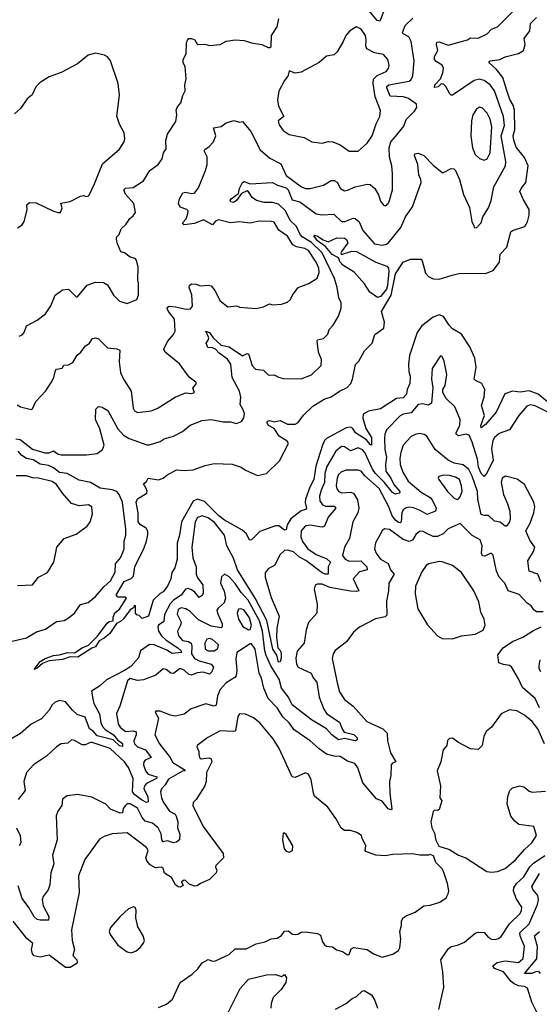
# Model space of a CAD drawing. Extents: x 1268547 to 1425625, y 515768 to 616754.
# Tile 239 of 256: x 1376138 to 1379603, y 523400 to 529959. Entities that reach past the tile are written whole.
import ezdxf

# ---------------------------------------------------------------- set-up
doc = ezdxf.new("R2010")
doc.units = 0

msp = doc.modelspace()

# ---------------------------------------------------------------- linework, layer by layer
at = {"layer": '0CON10XD'}
for points in [[(1378585, 530062.5), (1378540.4, 529949.6), (1378523.1, 529953.1), (1378468.8, 530018.8)], [(1379167.5, 528585), (1379170, 528575), (1379185, 528572.5), (1379215, 528606.7), (1379227.1, 528645), (1379264.2, 528705), (1379282.9, 528755), (1379299.6, 528845), (1379377.2, 528985), (1379379.7, 529015), (1379348.9, 529185), (1379371.3, 529255), (1379364.5, 529314.5), (1379305, 529485.6), (1379275, 529525.4), (1379235, 529554.6), (1379205, 529562.5), (1379170, 529555), (1379025, 529456), (1379015, 529456.2), (1379005.7, 529465.7), (1378980.8, 529515), (1378965, 529528.9), (1378948.6, 529531.4), (1378927.9, 529512.1), (1378905, 529506.7), (1378906.9, 529525), (1378945, 529566.2), (1378961.1, 529605), (1378965, 529636.7), (1378955.4, 529655.4), (1378915, 529680.5), (1378905.4, 529695), (1378905.5, 529715), (1378926.2, 529755), (1378916.9, 529795), (1378920.3, 529809.7), (1378935, 529811.1), (1378995, 529790), (1379125, 529824.3), (1379145, 529838.1), (1379195, 529835.7), (1379255.4, 529864.6), (1379285, 529895.8), (1379325, 529911.9), (1379431.6, 530018.4)], [(1376122.7, 527392.7), (1376145, 527379.2), (1376215, 527362), (1376225, 527366.7), (1376246.9, 527415), (1376313.7, 527486.3), (1376348.8, 527541.2), (1376366.9, 527575), (1376376.9, 527623.1), (1376385, 527630), (1376422.5, 527637.5), (1376433, 527657), (1376465, 527659.2), (1376493.8, 527675), (1376522, 527725), (1376546.2, 527745), (1376575.7, 527785), (1376602.9, 527805), (1376625, 527836), (1376645, 527840), (1376665, 527833.8), (1376725, 527772.2), (1376786.2, 527766.2), (1376807, 527757), (1376800.9, 527679.1), (1376809.8, 527609.8), (1376830, 527565), (1376881.2, 527485), (1376895, 527371.2), (1376905, 527354.3), (1376925, 527341.4), (1377015, 527354.3), (1377055, 527368.6), (1377174.6, 527445.4), (1377245, 527472.5), (1377285, 527468), (1377303.3, 527475), (1377293.8, 527505), (1377316.7, 527535), (1377312.5, 527545), (1377268.3, 527578.3), (1377205, 527665.7), (1377108, 527745), (1377100, 527765), (1377125, 527816.2), (1377165, 527861.2), (1377175.6, 527885), (1377171.8, 527965), (1377129.7, 528015), (1377122, 528035), (1377124.6, 528045), (1377135, 528050), (1377177.2, 528047.2), (1377249.5, 528030.5), (1377277.9, 528032.1), (1377291.1, 528051.1), (1377285.9, 528125.9), (1377267.8, 528175), (1377270.9, 528189.1), (1377285, 528198.5), (1377315, 528197.3), (1377345, 528187.3), (1377395, 528190.9), (1377415.4, 528185.4), (1377440.8, 528155), (1377475, 528086.7), (1377526.1, 528046.1), (1377583.9, 528053.9), (1377605, 528043.3), (1377715, 528036.2), (1377765, 528046.7), (1377803.9, 528066.1), (1377825, 528060), (1377885, 528063.1), (1377923.4, 528076.6), (1377944.2, 528095), (1377956.9, 528123.1), (1377994.6, 528175.4), (1378067.2, 528202.8), (1378121.9, 528238.1), (1378136, 528274), (1378133, 528305), (1378115, 528344), (1378065, 528421.3), (1378040, 528435), (1377985, 528446.5), (1377959.1, 528459.1), (1377925, 528516.7), (1377867.3, 528557.3), (1377835, 528610), (1377815, 528615.6), (1377735, 528616.1), (1377675, 528603.6), (1377605, 528613.5), (1377545, 528605.3), (1377465, 528625.6), (1377445, 528617.1), (1377425, 528593.3), (1377365, 528626.5), (1377305, 528601.2), (1377235, 528593.1), (1377224.2, 528605), (1377248.1, 528631.9), (1377260.4, 528665), (1377261.1, 528685), (1377253.8, 528695), (1377209.5, 528709.5), (1377196.5, 528735), (1377204.3, 528765), (1377225.8, 528805), (1377245, 528809.6), (1377285, 528801.5), (1377305, 528804.2), (1377330.7, 528839.3), (1377378.1, 528955), (1377388.1, 528995), (1377388.9, 529045), (1377368.6, 529085), (1377372.5, 529095), (1377402.2, 529115), (1377430, 529145), (1377445.3, 529185), (1377431.5, 529238.5), (1377482, 529248), (1377515, 529272.7), (1377566.7, 529286.7), (1377605, 529276), (1377625, 529280), (1377679.4, 529215), (1377743, 529093), (1377807.3, 529037.3), (1377879.2, 528999.2), (1377915, 528920.8), (1378016.7, 528845), (1378045, 528834.3), (1378075, 528834.3), (1378165, 528857.1), (1378215, 528888), (1378235, 528888), (1378255, 528876.2), (1378277.5, 528835), (1378305, 528820), (1378325, 528822.9), (1378374.7, 528845.3), (1378455, 528862.5), (1378475, 528860.4), (1378507.3, 528835), (1378531.9, 528791.9), (1378545, 528750), (1378565, 528723.3), (1378575, 528718.8), (1378595, 528733.8), (1378605, 528754), (1378624.5, 528825), (1378623.5, 528935), (1378618.9, 528985), (1378603.3, 529043.3), (1378601.2, 529105), (1378612.8, 529145), (1378645, 529181.5), (1378700.9, 529249.1), (1378715.7, 529295), (1378770.3, 529349.7), (1378787.5, 529375), (1378785, 529395.7), (1378730, 529435), (1378697.5, 529445), (1378609.4, 529449.4), (1378586.6, 529505), (1378587.2, 529515), (1378600.5, 529525), (1378735, 529549.6), (1378748.9, 529561.1), (1378760.5, 529585), (1378768.8, 529685), (1378749.2, 529815), (1378733.3, 529845), (1378696.4, 529865), (1378690.9, 529875), (1378709, 529921), (1378760.5, 529969.5)], [(1376135, 527851.2), (1376155, 527860), (1376168.8, 527875), (1376185, 527920), (1376255, 527958), (1376309.5, 528000.5), (1376347, 528053), (1376374, 528125), (1376425, 528160.6), (1376465, 528163.8), (1376515, 528112.5), (1376525, 528112.5), (1376588.5, 528191.5), (1376645, 528210), (1376698.3, 528208.3), (1376725, 528193.3), (1376764, 528125), (1376805, 528084.2), (1376855, 528068.8), (1376918.8, 528095), (1376930, 528125), (1376931.2, 528205), (1376926, 528225), (1376928.3, 528311.7), (1376917.5, 528357.5), (1376908.3, 528368.3), (1376875, 528376.2), (1376838, 528405), (1376813.8, 528413.8), (1376790.6, 528465), (1376783.5, 528496.5), (1376785, 528511.2), (1376801.5, 528528.5), (1376815.6, 528565), (1376845.8, 528595), (1376872.9, 528635), (1376895, 528651.9), (1376910, 528675), (1376898.6, 528735), (1376845, 528796.9), (1376833.9, 528826.1), (1376845, 528836.5), (1376895, 528841.1), (1376963.8, 528885), (1377005.7, 528954.3), (1377061.2, 528995), (1377087.7, 529032.3), (1377098.3, 529071.7), (1377115, 529100), (1377114, 529155), (1377124.3, 529195.7), (1377178.8, 529281.2), (1377185.8, 529325), (1377183, 529357), (1377191.7, 529378.3), (1377213.3, 529405), (1377226.1, 529453.9), (1377241.2, 529485), (1377240, 529525), (1377248.8, 529565), (1377241.2, 529645), (1377227.5, 529675), (1377227.5, 529695), (1377248.3, 529731.7), (1377250, 529805), (1377256.4, 529823.6), (1377266.7, 529833.3), (1377285, 529833.8), (1377305.7, 529825.7), (1377325, 529793.3), (1377374.1, 529795.9), (1377405, 529787.5), (1377475, 529794), (1377515, 529815.6), (1377575.7, 529825.7), (1377635, 529820.8), (1377685, 529804.3), (1377753.1, 529793.1), (1377795, 529773.3), (1377807, 529773), (1377815, 529780), (1377817.5, 529855), (1377855, 529912.5), (1377866.2, 529965)], [(1376307.3, 525702.7), (1376365, 525724.6), (1376405, 525728.2), (1376457, 525743), (1376505, 525742.1), (1376554.8, 525775.2), (1376597.7, 525792.3), (1376657.7, 525852.3), (1376721.9, 525938.1), (1376735, 525948.9), (1376762.5, 525955), (1376761.3, 525978.7), (1376772.5, 526007.5), (1376805, 526031.2), (1376850, 526105), (1376841.7, 526111.7), (1376793, 526113), (1376783.3, 526123.3), (1376785, 526130), (1376835, 526216), (1376882.7, 526237.3), (1376898.3, 526251.7), (1376905.8, 526315), (1376968.8, 526441.2), (1376984.3, 526485.7), (1376993.4, 526526.6), (1376992.5, 526552.5), (1376980.8, 526570.8), (1376943.8, 526595), (1376929.6, 526615), (1376929.6, 526675), (1376914.5, 526745), (1376925, 526767.5), (1376985.6, 526804.4), (1376988.8, 526818.8), (1376982, 526835), (1376963.6, 526866.4), (1376985, 526883.8), (1376996, 526904), (1377065, 526893.8), (1377095, 526903.8), (1377120, 526925), (1377185, 526960), (1377235, 526955.7), (1377295, 526960), (1377375, 526990), (1377435, 527002), (1377555, 526998.6), (1377615, 526979.2), (1377645, 526957.5), (1377725, 526922.9), (1377783.3, 526936.7), (1377870.3, 527019.7), (1377930.8, 527135), (1377921.2, 527151.2), (1377868.6, 527185), (1377835.5, 527235.5), (1377796.9, 527255), (1377787.1, 527275), (1377790.8, 527285), (1377805, 527290), (1377835, 527280.6), (1377875, 527288.5), (1377924.5, 527264.5), (1377975, 527265.6), (1377994.4, 527275.6), (1378031.4, 527325), (1378094, 527385), (1378168.1, 527431.9), (1378215, 527446.7), (1378270.6, 527485), (1378321.4, 527508.6), (1378345.5, 527535), (1378357.7, 527565), (1378377.3, 527662.7), (1378400.6, 527685), (1378436.7, 527753.3), (1378488.5, 527805), (1378507.6, 527862.4), (1378566.4, 527905), (1378571.2, 527945), (1378550.7, 528015), (1378615.2, 528125), (1378643.6, 528266.4), (1378695.6, 528344.4), (1378745, 528364.1), (1378814.7, 528364.7), (1378823.2, 528353.2), (1378845, 528271.4), (1378865, 528247.5), (1378895, 528232.5), (1378935, 528230), (1379022.9, 528257.1), (1379075, 528270.9), (1379245, 528269.4), (1379295, 528288.9), (1379338.2, 528345), (1379343.1, 528396.9), (1379386.3, 528443.7), (1379413.5, 528546.5), (1379425, 528555.4), (1379507.8, 528582.2), (1379525, 528613.3), (1379536.1, 528656.1), (1379535.2, 528695.2), (1379498.5, 528758.5), (1379474.4, 528815), (1379481.9, 528835), (1379514.5, 528875), (1379528.6, 528985), (1379505, 529041.2), (1379449.7, 529109.7), (1379433.4, 529156.6), (1379429.4, 529185), (1379441, 529225), (1379437, 529357), (1379429.4, 529389.4), (1379407.4, 529427.4), (1379387.5, 529487.5), (1379361.1, 529575), (1379317.9, 529627.9), (1379266.9, 529675), (1379274.7, 529685.3), (1379340, 529695), (1379375, 529711.8), (1379465.3, 529734.7), (1379496.9, 529755), (1379509.4, 529795), (1379503.1, 529835), (1379540, 529885), (1379544, 529935), (1379585, 529972.9)], [(1378395, 529082.5), (1378455, 529135.6), (1378488.9, 529185), (1378515.7, 529265), (1378539.5, 529315), (1378544.4, 529355), (1378508.2, 529445), (1378494.5, 529535), (1378497, 529563), (1378522.3, 529587.7), (1378582.9, 529615), (1378597.3, 529635), (1378602.5, 529655), (1378592.2, 529695), (1378565, 529727.1), (1378505, 529739.4), (1378452.5, 529765), (1378445.5, 529785), (1378449.6, 529825), (1378445, 529853.3), (1378415, 529895.6), (1378385, 529911.1), (1378339.4, 529885), (1378312.7, 529855), (1378296, 529814), (1378254.4, 529745.6), (1378235, 529726), (1378184.5, 529715.5), (1378135.5, 529674.5), (1378015, 529610), (1377976.4, 529603.6), (1377935, 529617.5), (1377926.1, 529583.9), (1377903.3, 529555), (1377866.6, 529483.4), (1377858.1, 529425), (1377865, 529382.5), (1377900.6, 529315), (1377862.9, 529285), (1377869.7, 529259.7), (1377895, 529220), (1377935, 529194.4), (1378035, 529174), (1378086.2, 529145), (1378155, 529136.9), (1378195, 529148.6), (1378226.6, 529146.6), (1378275.4, 529125.4), (1378335, 529082.5), (1378395, 529082.5)], [(1376125, 528573.3), (1376155, 528593.3), (1376168, 528615), (1376188.3, 528691.7), (1376186.7, 528725), (1376205, 528741.2), (1376248.3, 528738.3), (1376365, 528684), (1376395, 528673.8), (1376410, 528675), (1376422.5, 528705), (1376413.3, 528736.7), (1376475, 528748.8), (1376545, 528783.8), (1376565, 528788.8), (1376585, 528781.2), (1376598.8, 528785), (1376638.1, 528865), (1376691.1, 528998.9), (1376803.8, 529096.2), (1376835.6, 529145), (1376840.6, 529165), (1376834.4, 529205), (1376803.6, 529263.6), (1376785.5, 529315.5), (1376804.2, 529455.8), (1376794.2, 529535), (1376744, 529685), (1376725, 529711.2), (1376705, 529723.8), (1376645, 529736), (1376595, 529724), (1376524.4, 529665.6), (1376415, 529607.1), (1376335, 529579.4), (1376275, 529541.9), (1376247.2, 529512.8), (1376222.4, 529457.6), (1376188.3, 529431.7), (1376145, 529367.5), (1376105, 529332.5)], [(1379235, 529024.4), (1379255, 529032.9), (1379276.7, 529073.3), (1379286.4, 529246.4), (1379275, 529296), (1379255, 529337.1), (1379225, 529370.8), (1379205, 529375.6), (1379185, 529364), (1379160, 529325), (1379151.4, 529285), (1379147.5, 529185), (1379158.5, 529105), (1379175, 529062), (1379205, 529034.4), (1379235, 529024.4)], [(1376112.2, 527167.8), (1376142.2, 527162.2), (1376225, 527099.1), (1376305.5, 527074.5), (1376335, 527073.1), (1376365, 527086.2), (1376395, 527065.6), (1376415, 527061.1), (1376585, 527061.1), (1376655, 527070), (1376690.6, 527095), (1376702.3, 527125), (1376673.1, 527233.1), (1376644.5, 527295), (1376646.9, 527365), (1376665, 527382.2), (1376687.8, 527377.8), (1376726.2, 527355), (1376793.8, 527233.8), (1376830.4, 527190.4), (1376869.2, 527169.2), (1376987.4, 527127.4), (1377005, 527126.7), (1377075, 527150), (1377102.6, 527167.4), (1377164.6, 527185.4), (1377225, 527216.7), (1377275, 527257.5), (1377355, 527290), (1377415, 527296.2), (1377495, 527279.4), (1377545, 527280), (1377585, 527270), (1377617, 527283), (1377632.1, 527307.9), (1377636.7, 527335), (1377627.3, 527365), (1377607.7, 527395), (1377612.6, 527445), (1377603.3, 527485), (1377554.3, 527575), (1377546.8, 527665), (1377525, 527698.7), (1377468.1, 527738.1), (1377443.5, 527765), (1377425, 527774.2), (1377393.6, 527775), (1377381.1, 527805), (1377395.8, 527824.2), (1377398.8, 527838.8), (1377380, 527885), (1377404.2, 527875), (1377429.1, 527839.1), (1377481.1, 527791.1), (1377535, 527780), (1377625, 527720), (1377655, 527735.6), (1377665, 527734), (1377689.4, 527655), (1377711.7, 527631.7), (1377763.3, 527625), (1377795, 527594), (1377805, 527590), (1377835, 527594), (1377865, 527577.1), (1377895, 527569.4), (1378015, 527565.7), (1378085, 527593.1), (1378149.4, 527655), (1378151.8, 527695), (1378131.1, 527745), (1378121.5, 527818.5), (1378125, 527825.7), (1378164.2, 527835.8), (1378193.3, 527865), (1378201.2, 527895), (1378228.8, 527925), (1378264, 527985), (1378282, 528038), (1378282, 528072), (1378266.9, 528106.9), (1378255.5, 528175), (1378237.1, 528235), (1378156.5, 528405), (1378085, 528475.4), (1378022, 528512), (1378008.7, 528528.7), (1377985, 528582.6), (1377942.3, 528622.3), (1377910.1, 528685), (1377865, 528729.5), (1377825, 528741.6), (1377767.6, 528742.4), (1377717.5, 528755), (1377687.8, 528775), (1377665, 528811.9), (1377655, 528818.2), (1377618.5, 528801.5), (1377585, 528754.7), (1377565, 528742.5), (1377546, 528745), (1377541.8, 528755), (1377549.5, 528765), (1377598.2, 528801.8), (1377604.8, 528835.2), (1377623.5, 528875), (1377635, 528881.5), (1377675, 528865.5), (1377825, 528874.4), (1377856.9, 528856.9), (1377915, 528838.8), (1377929.2, 528825), (1377955, 528759.5), (1378006.4, 528745), (1378115, 528666.9), (1378155, 528660.1), (1378233.6, 528663.6), (1378285, 528613.8), (1378306.2, 528615), (1378362.2, 528637.8), (1378375.5, 528635.5), (1378402.8, 528612.8), (1378425.6, 528555), (1378505, 528465.6), (1378555, 528457.5), (1378585, 528463.1), (1378595, 528471.4), (1378678.9, 528575), (1378711.5, 528645), (1378757.7, 528712.3), (1378814.6, 528875), (1378814, 528894), (1378800.5, 528925), (1378793.6, 528995), (1378771.9, 529055), (1378773.4, 529066.6), (1378795, 529071.1), (1378834.3, 529055), (1378895, 528989.4), (1378955, 528942), (1378965, 528940.8), (1379015, 528968.1), (1379033.3, 528965), (1379044.2, 528955), (1379071.9, 528895), (1379097.8, 528795), (1379138.3, 528708.3), (1379153.8, 528615), (1379167.5, 528585)], [(1378525, 528108.4), (1378473.9, 528145), (1378438.6, 528198.6), (1378368.4, 528278.4), (1378293.9, 528325), (1378276.5, 528345), (1378263.8, 528373.8), (1378222.6, 528395), (1378177.6, 528447.6), (1378124.1, 528485), (1378100.5, 528519.5), (1378105, 528523.3), (1378125, 528517.5), (1378162.1, 528492.1), (1378195, 528480), (1378253.9, 528506.1), (1378305, 528503.3), (1378318, 528495), (1378326.6, 528473.4), (1378284.3, 528415), (1378280, 528405), (1378284.5, 528394.5), (1378353, 528417), (1378385, 528415.2), (1378513, 528343), (1378587.4, 528317.4), (1378597, 528305), (1378600.6, 528285), (1378591.9, 528188.1), (1378583.3, 528165), (1378545, 528114.8), (1378525, 528108.4)], [(1379695, 527383.2), (1379595, 527464.2), (1379535, 527486.2), (1379475, 527477.2), (1379425, 527483.6), (1379373.6, 527466.4), (1379315.2, 527344.8), (1379245, 527262.7), (1379215, 527240), (1379213.5, 527255), (1379237.9, 527322.1), (1379218.9, 527388.9), (1379235.4, 527445.4), (1379239.2, 527495), (1379220, 527535), (1379178, 527555), (1379169.4, 527565), (1379183.1, 527645), (1379173.8, 527705), (1379139.6, 527779.6), (1379084.3, 527865), (1379025, 527900.8), (1379002.2, 527925), (1378965, 527981.5), (1378935, 527993.3), (1378895, 527978.2), (1378820, 527920), (1378788.9, 527875), (1378738.7, 527721.3), (1378731.4, 527665), (1378732.8, 527615), (1378741.1, 527585), (1378740.4, 527535), (1378722, 527495), (1378718.1, 527465), (1378695, 527440.4), (1378650.4, 527435), (1378545, 527366.9), (1378465, 527352.2), (1378429.5, 527330.5), (1378426.3, 527305), (1378445.6, 527235.6), (1378484.7, 527175), (1378485, 527124.2), (1378475, 527128.9), (1378451, 527161), (1378376.8, 527206.8), (1378359.7, 527235), (1378345, 527243.6), (1378315, 527241.2), (1378185, 527170), (1378171.2, 527155), (1378158, 527125), (1378114.2, 526985), (1378100, 526895), (1378073.3, 526845), (1378044.8, 526765), (1378042.7, 526742.7), (1378050.8, 526705), (1378043.9, 526696.1), (1378015, 526687.2), (1377946.6, 526633.4), (1377922.1, 526595), (1377915, 526560), (1377905, 526559.2), (1377866.4, 526586.4), (1377845, 526586.5), (1377740.3, 526549.7), (1377685, 526494), (1377671.2, 526491.2), (1377650, 526535), (1377619.8, 526559.8), (1377505, 526624.1), (1377465.9, 526655), (1377370.3, 526750.3), (1377325, 526764.7), (1377295, 526752.7), (1377216.5, 526615), (1377203.5, 526525), (1377188.9, 526471.1), (1377188.5, 526365), (1377173.1, 526306.9), (1377152.7, 526277.3), (1377145.6, 526235), (1377124, 526185), (1377095, 526146.7), (1377075, 526137.5), (1377028, 526092), (1376997.5, 525985), (1376955, 525970), (1376935, 525990), (1376920, 525995), (1376910, 526005), (1376910, 526055), (1376905, 526056.7), (1376898.3, 526041.7), (1376875, 526028.8), (1376831.4, 525968.6), (1376810.5, 525949.5), (1376783, 525937), (1376740.4, 525869.6), (1376701.8, 525838.2), (1376668.6, 525821.4), (1376645, 525781.9), (1376618.7, 525771.3), (1376526.7, 525713.3), (1376475, 525715.5), (1376425, 525696.2), (1376335, 525688.5), (1376290.9, 525669.1), (1376255, 525638.1), (1376235, 525630), (1376275, 525683.1), (1376307.3, 525702.7)], [(1379656.1, 527346.1), (1379575, 527386.3), (1379545, 527393.4), (1379520.5, 527385), (1379466.5, 527323.5), (1379403.5, 527226.5), (1379335, 527202.5), (1379304.5, 527175), (1379293.9, 527155), (1379285, 527100), (1379295.7, 527025), (1379255, 526942.5), (1379235, 526916), (1379215, 526936.2), (1379198, 526978), (1379191.4, 527031.4), (1379156, 527145), (1379135, 527190.8), (1379115, 527198.6), (1379065, 527186.7), (1379050.5, 527195), (1379046.2, 527205), (1379073.1, 527255), (1379075.9, 527295.9), (1379040.7, 527380.7), (1378982.9, 527435), (1378960, 527475), (1378960.8, 527495), (1378975, 527522.5), (1378986.8, 527595), (1378968.6, 527685), (1378956, 527715), (1378945, 527720), (1378889.1, 527635), (1378885.5, 527565.5), (1378894.2, 527505.8), (1378885.4, 527404.6), (1378865, 527391.2), (1378825, 527401), (1378795.7, 527395), (1378749.5, 527340.5), (1378695, 527330.4), (1378675, 527320.9), (1378585, 527226.9), (1378572.2, 527197.8), (1378571.6, 527171.6)], [(1379614.5, 526214.5), (1379594.2, 526265), (1379536, 526285), (1379525.9, 526355), (1379565, 526416.9), (1379572.5, 526445), (1379540.9, 526490.9), (1379513.7, 526555), (1379543.1, 526605), (1379567.1, 526675), (1379572.9, 526715), (1379567.2, 526745), (1379503.6, 526863.6), (1379455, 526898.8), (1379378.2, 526918.2), (1379356.7, 526905), (1379348.2, 526875), (1379365.4, 526795), (1379392.3, 526735), (1379406.7, 526685), (1379408.5, 526635), (1379405, 526613.8), (1379385, 526586), (1379375, 526586), (1379342.7, 526612.7), (1379305, 526617.5), (1379265, 526655.5), (1379235, 526655.4), (1379215, 526663.1), (1379193.1, 526765), (1379191.2, 526815), (1379155, 526917.9), (1379132.4, 526962.4), (1379095, 526994.1), (1379035, 527005.4), (1378996.7, 527025), (1378909.5, 527095), (1378853.8, 527183.8), (1378835, 527195.6), (1378805, 527202.2), (1378775, 527196.5), (1378747.9, 527182.1), (1378696, 527125), (1378679.7, 527075), (1378673.7, 527035), (1378676.2, 526995), (1378694.4, 526944.4), (1378728.8, 526885), (1378815, 526812.1), (1378876.4, 526776.4), (1378889.5, 526759.5), (1378914.6, 526705), (1378911.9, 526685), (1378855, 526662.2), (1378809.2, 526689.2), (1378765, 526706.4), (1378735, 526711.2), (1378715, 526706.9), (1378695, 526693.5), (1378685.8, 526675), (1378683.3, 526615), (1378675, 526608.2), (1378665, 526609.3), (1378645, 526624.2), (1378622.3, 526655), (1378599.1, 526715), (1378536.4, 526835), (1378440.3, 526920.3), (1378415, 526951.1), (1378395, 526959.1), (1378315, 526957.1), (1378285, 526946.4), (1378265, 526928.9), (1378255.3, 526905), (1378248.4, 526855), (1378253.8, 526833.8), (1378266.2, 526816.2), (1378285, 526806.5), (1378345, 526810.8), (1378365, 526804.5), (1378390.1, 526760.1), (1378399.3, 526705), (1378393.8, 526675), (1378358.8, 526615), (1378338, 526502), (1378304.6, 526445), (1378291.4, 526388.6), (1378308.5, 526365), (1378335, 526351.3), (1378414.2, 526354.2), (1378453.3, 526315), (1378455.8, 526294.2), (1378405, 526281.1), (1378361.9, 526235), (1378400.8, 526155), (1378385, 526148.8), (1378345, 526151.7), (1378207.6, 526177.6), (1378155, 526198.1), (1378122.3, 526197.7), (1378108.3, 526191.7), (1378101.2, 526165), (1378122.9, 526065), (1378120.8, 526005), (1378065, 525943.3), (1378048.9, 525895), (1378035.6, 525805), (1377988.7, 525751.3), (1377979.6, 525705), (1377985, 525666.2), (1377995.8, 525645.8), (1378082.5, 525605), (1378095, 525573.8), (1378120, 525545), (1378135.7, 525445), (1378167.5, 525365), (1378185.7, 525335.7), (1378270.1, 525280.1), (1378289.9, 525229.9), (1378302.7, 525212.7), (1378366.3, 525196.3), (1378388.2, 525175), (1378389.1, 525160.9), (1378376, 525154), (1378305, 525170.4), (1378265, 525162.3), (1378220.4, 525195), (1378183.3, 525235), (1378084.6, 525294.6), (1377954.7, 525395), (1377931, 525445), (1377883.7, 525505), (1377868.3, 525565), (1377813, 525655), (1377782.9, 525722.9), (1377773.5, 525755), (1377756.9, 525885), (1377737, 525955), (1377662.4, 526092.4), (1377615.7, 526144.3), (1377575, 526203.5), (1377535, 526248.5), (1377505, 526264.3), (1377485, 526248), (1377478.5, 526205), (1377502.4, 526152.4), (1377511.9, 526105), (1377502.6, 526075), (1377461.5, 526038.5), (1377453.9, 526025), (1377456.5, 526005), (1377488.8, 525935), (1377489.5, 525915), (1377481.4, 525908.6), (1377415, 525918.6), (1377331.1, 525961.1), (1377275, 526017.5), (1377245.8, 526035), (1377215, 526041.8), (1377195, 526030.5), (1377189.6, 525999.6), (1377214.6, 525945), (1377211.8, 525925), (1377190.4, 525885), (1377196.8, 525855), (1377225, 525824.4), (1377265, 525816.8), (1377281.5, 525805), (1377287.1, 525785), (1377283.7, 525735), (1377303.9, 525703.9), (1377335, 525687.1), (1377414.7, 525664.7), (1377430, 525645), (1377420, 525615), (1377405, 525598.5), (1377362.2, 525612.2), (1377322.3, 525607.7), (1377285, 525592.5), (1377266, 525596), (1377235, 525625.3), (1377215, 525634.6), (1377205, 525633.6), (1377165, 525604.3), (1377146.9, 525606.9), (1377115, 525630.6), (1377095, 525634.3), (1377046.6, 525593.4), (1376965, 525562.2), (1376925, 525555.9), (1376875, 525569.6), (1376857.7, 525555), (1376806.9, 525385), (1376785, 525337.5), (1376795, 525268.8), (1376808.5, 525245), (1376845, 525216.9), (1376895, 525220.8), (1376915.2, 525215.2), (1376915.7, 525195), (1376898.9, 525155), (1376904.4, 525135), (1376925, 525115.7), (1376976.9, 525095), (1377015.3, 525045), (1376975, 525026), (1376965.7, 525015), (1376964.9, 524995), (1376977.8, 524955), (1376995, 524932.4), (1377053.3, 524915), (1377050.7, 524905), (1376985, 524871), (1376970.3, 524855), (1376967.2, 524835), (1376991.9, 524785), (1376995, 524747.5), (1376985, 524744.2), (1376951.8, 524761.8), (1376907.2, 524795), (1376890.8, 524815), (1376895.3, 524905), (1376865, 524976.7), (1376837.1, 525015), (1376741.1, 525105), (1376615, 525145.3), (1376575, 525128.5), (1376555, 525127.5), (1376505, 525158.1), (1376485, 525161.4), (1376459.6, 525140.4), (1376416.1, 525133.9), (1376385, 525115.8), (1376317.8, 525052.2), (1376231.2, 524995), (1376185, 524944), (1376165.6, 524885), (1376174.3, 524825), (1376128.8, 524765)], [(1378571.6, 527171.6), (1378572.8, 527095), (1378583.4, 527045), (1378577.4, 526995), (1378580.6, 526950.6), (1378613.8, 526905), (1378632.7, 526862.7), (1378673.1, 526815), (1378672, 526805), (1378645, 526797.5), (1378625, 526808.5), (1378568.6, 526878.6), (1378510.8, 526935), (1378490.5, 526965), (1378440.2, 527075), (1378425, 527094.2), (1378395, 527106.1), (1378345, 527087.1), (1378305, 527113.8), (1378284, 527115), (1378245.7, 527084.3), (1378186.5, 526983.5), (1378172.5, 526935), (1378171, 526875), (1378147.7, 526825), (1378137.4, 526785), (1378140.2, 526755), (1378157.1, 526727.1), (1378178.3, 526718.3), (1378235, 526717.8), (1378247.3, 526705), (1378194.8, 526645.2), (1378171.5, 526585), (1378155, 526577.5), (1378140, 526580), (1378075, 526591.9), (1378041.9, 526585), (1378015.3, 526555), (1378013.7, 526515), (1378025, 526482.7), (1378060, 526435), (1378115, 526396.3), (1378186.9, 526366.9), (1378210.9, 526345), (1378194.7, 526315), (1378195.8, 526265), (1378175, 526264.5), (1378155, 526274.6), (1378046.5, 526356.5), (1378005, 526377.7), (1377965, 526414.1), (1377924.1, 526425.9), (1377905, 526423.1), (1377873.1, 526395), (1377840, 526325), (1377795, 526300), (1377775.8, 526275), (1377774.5, 526245), (1377815, 526110.6), (1377868.4, 525985), (1377854.1, 525905), (1377850.5, 525845), (1377860.5, 525775), (1377876.8, 525755), (1377882.6, 525735), (1377881.1, 525705), (1377875, 525681.4), (1377865, 525679.5), (1377852.5, 525725), (1377825.7, 525765), (1377786.4, 525956.4), (1377709.4, 526105), (1377590, 526295), (1377565, 526372.1), (1377520, 526455), (1377503.5, 526525), (1377438.5, 526608.5), (1377395, 526640.5), (1377355, 526653.2), (1377325, 526642.5), (1377309.6, 526615), (1377285.7, 526445), (1377293.3, 526373.3), (1377314.6, 526315), (1377314.7, 526265), (1377325, 526240.5), (1377358.8, 526195), (1377362, 526138), (1377356.2, 526123.8), (1377335, 526109.5), (1377306.3, 526145), (1377285, 526160.8), (1377265, 526170.2), (1377245, 526166.1), (1377214.9, 526125.1), (1377165, 526092.6), (1377141.6, 526068.4), (1377103.9, 525996.1), (1377099.1, 525950.9), (1377065, 525925.4), (1377060.3, 525915), (1377063.4, 525885), (1377084.5, 525855), (1377116.2, 525825), (1377192.1, 525775), (1377214.5, 525755), (1377217.3, 525742.7), (1377155, 525737.8), (1377119.4, 525759.4), (1377035, 525794.2), (1377005, 525797.2), (1376945, 525754), (1376931, 525709), (1376879.6, 525650.4), (1376837.4, 525622.6), (1376717.7, 525562.3), (1376670.4, 525519.6), (1376616.7, 525485), (1376626.8, 525435), (1376633.1, 525403.1), (1376671, 525335), (1376680, 525275), (1376690.9, 525250.9), (1376709.4, 525229.4), (1376763.2, 525195), (1376790.8, 525160.8), (1376825, 525136.7), (1376825, 525116.2), (1376805, 525121.8), (1376761.6, 525161.6), (1376655, 525187.7), (1376628.8, 525218.8), (1376603.3, 525235), (1376575, 525312.3), (1376521.5, 525331.5), (1376489.6, 525359.6), (1376444.1, 525414.1), (1376405, 525424), (1376375, 525412.5), (1376355.8, 525395), (1376335, 525359.2), (1376285, 525302.5), (1376214, 525265), (1376145, 525204.4), (1376075, 525164.3)], [(1376051, 525811), (1376185, 525840.7), (1376251.4, 525881.4), (1376310.6, 525899.4), (1376385, 525950.8), (1376434.3, 525955.7), (1376465, 525974.2), (1376503.8, 526005), (1376545, 526063.3), (1376595, 526076.7), (1376644.5, 526115.5), (1376698.9, 526181.1), (1376745, 526221.2), (1376775, 526278), (1376776.9, 526335), (1376811.4, 526375), (1376824.3, 526405), (1376834.2, 526435), (1376836, 526485), (1376847.1, 526525), (1376847.1, 526565), (1376823.8, 526745), (1376802, 526795), (1376785.5, 526815), (1376755, 526827.4), (1376675, 526839.2), (1376610, 526875), (1376535, 526891.1), (1376455, 526936.8), (1376405, 526942.4), (1376365, 526974.4), (1376330.1, 526990.1), (1376275, 526999.1), (1376228, 527028), (1376185, 527036.1), (1376152.9, 527055), (1376129.4, 527085)], [(1376125, 526189.2), (1376223.3, 526195), (1376264, 526245), (1376325, 526275.8), (1376366.9, 526345), (1376377.7, 526397.7), (1376386.2, 526445), (1376435, 526502), (1376515, 526531.9), (1376588.6, 526585), (1376608.9, 526615), (1376624.1, 526664.1), (1376620, 526715), (1376597.3, 526727.3), (1376535, 526720), (1376485, 526736.5), (1376425, 526804.4), (1376385, 526862.2), (1376355, 526882.5), (1376265, 526905.3), (1376225, 526906.2), (1376185, 526919.6), (1376115, 526920.9)], [(1379055, 526763.3), (1379065, 526766.7), (1379075, 526781.2), (1379088.2, 526815), (1379085.4, 526854.6), (1379070.4, 526895), (1379045, 526912.5), (1379005, 526923.5), (1378965.4, 526924.6), (1378934.4, 526915.6), (1378930, 526905), (1378934, 526895), (1378991.8, 526815), (1379035, 526770.8), (1379055, 526763.3)], [(1379630, 526015), (1379583.7, 526013.7), (1379566.9, 526026.9), (1379550, 526055), (1379522.6, 526072.6), (1379469.8, 526129.8), (1379395.7, 526155), (1379374, 526205), (1379335.6, 526245), (1379317.3, 526285), (1379295, 526391.2), (1379285, 526402), (1379275, 526402.5), (1379240, 526385), (1379225, 526387.8), (1379218.4, 526405), (1379221.5, 526455), (1379208.6, 526495), (1379155, 526521.9), (1379075, 526603.8), (1378995, 526568.1), (1378962.5, 526535), (1378923.4, 526516.6), (1378895, 526515.8), (1378853.4, 526536.6), (1378825, 526551.5), (1378805, 526548.9), (1378780.1, 526529.9), (1378757.6, 526492.4), (1378735, 526482.8), (1378695, 526496.7), (1378605, 526563.3), (1378571.9, 526568.1), (1378555.6, 526554.4), (1378510.4, 526475), (1378503.8, 526435), (1378516.2, 526405), (1378545, 526364.4), (1378596.3, 526336.3), (1378612, 526295), (1378635.6, 526265), (1378599.1, 526205), (1378597.1, 526155), (1378584.4, 526085), (1378587.5, 525992.5), (1378575, 525980), (1378511.3, 525968.7), (1378405, 525913.1), (1378365, 525880), (1378317.5, 525815), (1378242.1, 525757.9), (1378227.8, 525735), (1378222.4, 525702.4), (1378255, 525542), (1378272, 525482), (1378305, 525429.6), (1378362.5, 525385), (1378454, 525284), (1378559.2, 525235), (1378588.5, 525205), (1378591.2, 525155), (1378610.8, 525075), (1378645.7, 525015), (1378624.1, 525005.9), (1378615.5, 524995), (1378613.8, 524925), (1378603.9, 524885), (1378606.1, 524805), (1378618.9, 524701.1), (1378615, 524694.6), (1378595, 524702.9), (1378555, 524754), (1378518.3, 524768.3), (1378425.7, 524875), (1378393.3, 524975), (1378374, 525004), (1378325, 525019.5), (1378275, 525050), (1378235, 525052.1), (1378185, 525065.9), (1378135, 525101.5), (1378075, 525155.4), (1377968, 525228), (1377934.7, 525274.7), (1377893.3, 525315), (1377855, 525375.6), (1377796, 525436), (1377766.9, 525505), (1377751.9, 525571.9), (1377736.4, 525606.4), (1377708.4, 525765), (1377685, 525802), (1377675, 525802), (1377587.3, 525742.7), (1377580.6, 525699.4), (1377586.4, 525625), (1377582.2, 525587.8), (1377573.2, 525576.8), (1377515, 525541.9), (1377475, 525496.2), (1377457.5, 525455), (1377448.5, 525391.5), (1377435, 525386.9), (1377379.1, 525400.9), (1377282.4, 525367.6), (1377235, 525331.8), (1377175, 525320.4), (1377145, 525325.5), (1377075, 525352), (1377047, 525353), (1377042.5, 525345), (1377064.3, 525305), (1377039.1, 525195), (1377071.3, 525135), (1377141.8, 525045), (1377160.6, 525010.6), (1377236.2, 524965), (1377242.5, 524955), (1377225, 524951.9), (1377130.5, 524899.5), (1377109.2, 524860.8), (1377083.5, 524835), (1377076.5, 524815), (1377083.4, 524775), (1377096.7, 524745), (1377136.9, 524686.9), (1377175, 524665.8), (1377183, 524653), (1377193, 524615), (1377190.4, 524575), (1377205.7, 524534.3), (1377204.2, 524495.8), (1377185, 524480.8), (1377165, 524475.7), (1377125, 524487.8), (1377095, 524481.5), (1377086.3, 524496.3), (1377082.6, 524535), (1377062.9, 524575), (1377025, 524605.8), (1376975, 524620.6), (1376954.6, 524644.6), (1376925, 524705.9), (1376874.5, 524734.5), (1376855.6, 524734.4), (1376843.8, 524725), (1376827.5, 524705), (1376823.6, 524676.4), (1376807.5, 524672.5), (1376745, 524699.4), (1376712.9, 524732.9), (1376619.2, 524779.2), (1376525, 524797.5), (1376455, 524789.2), (1376425, 524766.7), (1376420, 524725), (1376393.9, 524686.1), (1376382.7, 524655), (1376388.5, 524495), (1376357.3, 524392.7), (1376365.3, 524335), (1376345.8, 524275), (1376338.9, 524195), (1376328.7, 524161.3), (1376295, 524118), (1376289.1, 524095), (1376295.5, 524055), (1376331.9, 523985), (1376329.7, 523960.3), (1376275, 523959.4), (1376255, 523965.3), (1376235, 523982.3), (1376199.4, 524045), (1376155.2, 524105), (1376129.3, 524189.3)], [(1379025, 525834), (1379085, 525854), (1379175, 525866.2), (1379228.3, 525891.7), (1379242.5, 525925), (1379236.7, 525965), (1379212.5, 526012.5), (1379200.1, 526080.1), (1379166.2, 526155), (1379085.4, 526275.4), (1379025, 526323.3), (1378955, 526347.5), (1378935, 526348.9), (1378867.5, 526335), (1378847.9, 526322.1), (1378818.9, 526281.1), (1378777.3, 526185), (1378774.6, 526135), (1378794.4, 526035), (1378858.6, 525928.6), (1378925, 525854), (1378955, 525836), (1379025, 525834)], [(1377665, 525894.2), (1377675, 525896.2), (1377683.8, 525925), (1377671.7, 525975), (1377635, 526025.4), (1377615, 526035.5), (1377597.5, 526032.5), (1377588.2, 526005), (1377596.9, 525965), (1377626.5, 525916.5), (1377665, 525894.2)], [(1379605, 525374.6), (1379576.3, 525436.3), (1379490.8, 525510.8), (1379465, 525568.9), (1379417.9, 525647.9), (1379405, 525656.5), (1379365, 525662.5), (1379334.4, 525674.4), (1379327.3, 525727.3), (1379362.9, 525775), (1379425, 525817.2), (1379494.1, 525845.9), (1379565, 525890.8), (1379616.4, 525913.6)], [(1377435, 525754.6), (1377460.7, 525769.3), (1377463.1, 525795), (1377425, 525830), (1377405, 525837.1), (1377387.1, 525832.9), (1377373.8, 525805), (1377375.5, 525765.5), (1377395, 525754.6), (1377435, 525754.6)], [(1379612.9, 525615), (1379601.9, 525635), (1379601.4, 525655), (1379608.6, 525695)], [(1379637.1, 525135), (1379594.4, 525235), (1379555, 525283.3), (1379505, 525325.8), (1379454.4, 525354.4), (1379405, 525361.2), (1379348.8, 525335), (1379285, 525246.7), (1379251.7, 525218.3), (1379233.3, 525185), (1379222.5, 525125), (1379195, 525097.5), (1379145, 525101.2), (1379065, 525143.8), (1379025, 525173.8), (1379005, 525170), (1378991.7, 525158.3), (1378985.9, 525124.1), (1378963.3, 525095), (1378946, 525015), (1378923.3, 524955), (1378943.8, 524855), (1378940, 524775), (1378952.5, 524755), (1378935, 524697.5), (1378925, 524690), (1378905, 524692.5), (1378896.4, 524683.6), (1378880, 524615), (1378886.7, 524575), (1378905, 524540), (1378913.6, 524493.6), (1378933.3, 524453.3), (1379005, 524432), (1379065, 524394.3), (1379113.8, 524375), (1379254, 524284), (1379285, 524280)], [(1377065, 523378.8), (1377118.3, 523401.7), (1377156.9, 523435), (1377208.8, 523545), (1377289.5, 523600.5), (1377326.7, 523635), (1377355, 523676.7), (1377395, 523697.5), (1377425, 523686.7), (1377445, 523688.8), (1377535, 523732), (1377575, 523768.8), (1377649.7, 523770.3), (1377715, 523803.3), (1377775, 523816), (1377815, 523836), (1377855, 523841.2), (1377885, 523858.8), (1377905, 523888), (1377928.3, 523888.3), (1377958, 523868), (1377976.2, 523863.8), (1377993.9, 523866.1), (1378015, 523880), (1378045, 523883.3), (1378125, 523872.5), (1378145, 523860), (1378157.5, 523815), (1378170, 523795), (1378185, 523787.5), (1378225, 523783.3), (1378251.7, 523761.7), (1378291.7, 523751.7), (1378325, 523730), (1378335, 523732.5), (1378349.7, 523770.3), (1378365, 523778.6), (1378455, 523765.8), (1378496.7, 523735), (1378555, 523714.2), (1378625.9, 523734.1), (1378665, 523757.5), (1378673.3, 523775), (1378680, 523835), (1378672.9, 523885), (1378684.2, 523925), (1378684.4, 523955), (1378695.7, 523975), (1378715, 523988.9), (1378775, 524012.5), (1378833.4, 524056.6), (1378875, 524060), (1378939.7, 524080.3), (1378981.7, 524108.3), (1378996, 524135), (1379000, 524155), (1378991.4, 524205), (1378964.3, 524285), (1378955, 524302), (1378912.5, 524345), (1378898.3, 524388.3), (1378875, 524397.5), (1378865, 524392.5), (1378806.4, 524393.6), (1378755, 524401.2), (1378627.7, 524397.7), (1378575, 524388.8), (1378513.6, 524393.6), (1378447, 524417), (1378442.5, 524425), (1378446.2, 524455), (1378423, 524507), (1378417.5, 524525), (1378387.5, 524545), (1378345, 524558), (1378305, 524558), (1378282.6, 524572.6), (1378247.6, 524637.6), (1378192.9, 524712.9), (1378105, 524787.1), (1378096.6, 524806.6), (1378082.7, 524895), (1378065, 524932.9), (1378045, 524941.1), (1377975, 524910.5), (1377955, 524916), (1377868.2, 525105), (1377829.2, 525169.2), (1377740.5, 525275), (1377698.1, 525308.1), (1377645, 525333.1), (1377605, 525334.2), (1377593.1, 525316.9), (1377577.8, 525222.2), (1377565, 525218.1), (1377475, 525222.2), (1377393, 525177), (1377321.2, 525125), (1377318.8, 525115), (1377332.5, 525085), (1377333.3, 525066.7), (1377338.5, 525045), (1377349.2, 525035), (1377402.1, 525042.1), (1377415, 525034.2), (1377418.7, 525015), (1377383.9, 524945), (1377380.9, 524885), (1377372.9, 524855), (1377315.6, 524764.4), (1377295.8, 524745), (1377292.7, 524725), (1377362.9, 524585), (1377495.6, 524405), (1377498.6, 524375), (1377446.2, 524325), (1377444.2, 524314.2), (1377453.6, 524293.6), (1377449.2, 524275), (1377405, 524230.5), (1377345, 524205.5), (1377320.9, 524189.1), (1377305, 524187.1), (1377269.3, 524199.3), (1377245, 524223.8), (1377235, 524226.4), (1377217.5, 524215), (1377228.3, 524191.7), (1377209.3, 524180.7), (1377195, 524182.5), (1377177.5, 524195), (1377151.2, 524245), (1377104, 524274), (1377095, 524306.2), (1377082.3, 524312.3), (1377045, 524308), (1377007.8, 524327.8), (1376986, 524355), (1376978.6, 524375), (1376994.4, 524425), (1376984.3, 524445)], [(1379285, 524280), (1379325, 524284.6), (1379375.3, 524304.7), (1379445, 524362.7), (1379505, 524431.2), (1379553.6, 524475), (1379584.3, 524525), (1379566.2, 524585), (1379467.7, 524597.7), (1379439.6, 524619.6), (1379413.8, 524653.8), (1379389.4, 524735), (1379393.1, 524785), (1379406.5, 524825), (1379425, 524840.9), (1379475, 524854.3), (1379505, 524846), (1379535, 524820), (1379555, 524812), (1379645, 524820.5)], [(1376117.5, 524575), (1376141.9, 524525), (1376146.2, 524475), (1376134, 524456)], [(1376984.3, 524445), (1376855, 524542), (1376755, 524536.2), (1376701.7, 524518.3), (1376670, 524500), (1376573.5, 524365), (1376530.6, 524255), (1376535.8, 524144.2), (1376483.8, 523896.2), (1376488.2, 523825), (1376503.3, 523765), (1376493.8, 523725), (1376520, 523695), (1376521.2, 523678.8), (1376515, 523670), (1376474.1, 523645.9), (1376445, 523645.8), (1376336.1, 523726.1), (1376275, 523714.5), (1376235, 523722.2), (1376224.6, 523735), (1376217.1, 523765), (1376225.5, 523805), (1376187.2, 523837.2), (1376094.7, 523954.7)], [(1377935, 524414.2), (1377956.7, 524425), (1377960, 524455), (1377915, 524530), (1377905, 524540), (1377895, 524540), (1377891.2, 524495), (1377902.5, 524435), (1377915, 524420), (1377935, 524414.2)], [(1378934, 523365), (1378966.9, 523515), (1378961.1, 523615), (1378946.9, 523695), (1378998.8, 523771.2), (1379016.2, 523785), (1379057.3, 523792.7), (1379105, 523814.6), (1379175, 523874.4), (1379195, 523881.4), (1379235, 523879.2), (1379265, 523845.8), (1379285, 523834.2), (1379308.3, 523831.7), (1379331.7, 523838.3), (1379348.9, 523851.1), (1379404.6, 523935), (1379475, 524003.8), (1379485.3, 524025), (1379486.3, 524046.3), (1379449.1, 524105), (1379431.5, 524155), (1379433.1, 524175), (1379451.5, 524205), (1379500, 524250), (1379539.7, 524315), (1379565, 524340.3), (1379640, 524390)], [(1379592.7, 523335), (1379553.6, 523413.6), (1379525, 523507.5), (1379505, 523518.9), (1379465, 523523.1), (1379435, 523536), (1379415, 523552.1), (1379365, 523615.6), (1379305, 523638.6), (1379294.2, 523655), (1379322.2, 523677.8), (1379375, 523689.4), (1379465, 523677.8), (1379494.7, 523705), (1379505.2, 523785), (1379475.2, 523855), (1379472.8, 523875), (1379535.3, 523935), (1379592.2, 524065), (1379597.1, 524095), (1379592.5, 524125), (1379560.8, 524165), (1379554.4, 524185), (1379605, 524271.3)], [(1376885, 523743.3), (1376915, 523756.2), (1376941.2, 523778.8), (1376965, 523807.5), (1376971.2, 523825), (1376962, 523855), (1376926, 523915), (1376913.3, 523975), (1376916.1, 524026.1), (1376907.5, 524045), (1376898, 524048), (1376865, 524036), (1376808.6, 523985), (1376745, 523911.2), (1376735.8, 523885), (1376742.5, 523865), (1376793.9, 523793.9), (1376855, 523750), (1376885, 523743.3)], [(1379611.7, 523605), (1379601.3, 523615), (1379585, 523617.9), (1379554.2, 523605), (1379505, 523604.3), (1379587.7, 523702.3), (1379591.1, 523785), (1379571, 523855), (1379605.3, 523885)], [(1377528.5, 523345), (1377608.5, 523505), (1377663.8, 523566.2), (1377785, 523597.1), (1377845, 523598), (1377885, 523584.4), (1377905, 523597.5), (1377916.9, 523575), (1377912.2, 523545), (1377881.4, 523498.6), (1377828.1, 523445), (1377814.5, 523405), (1377812.9, 523372.9)], [(1378245, 523366.6), (1378315, 523405.4), (1378355, 523438.4), (1378385, 523451.1), (1378422.2, 523487.8), (1378435, 523492.3), (1378485, 523463.1), (1378507.5, 523425), (1378524.2, 523375)]]:
    msp.add_lwpolyline(points, dxfattribs=at)

doc.saveas('drawing.dxf')
